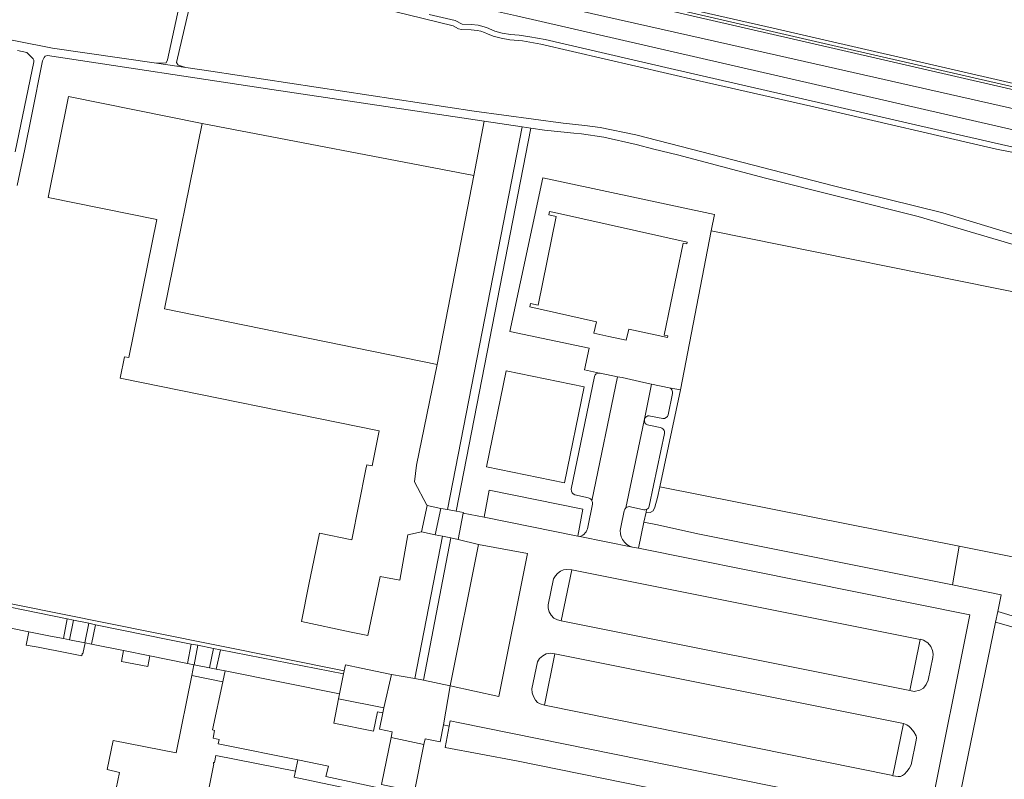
# Model space of a CAD drawing. Header units: metres. Extents: x 151213 to 156373, y 469495 to 475754.
# Tile 23 of 230: x 153327 to 153508, y 471725 to 471865. Entities that reach past the tile are written whole.
import ezdxf

# ---------------------------------------------------------------- set-up
doc = ezdxf.new("R2010")
doc.units = ezdxf.units.M
for name, color, linetype, lineweight in [('B-WE-OG-TERREIN_BEGROEID-GV', 252, 'Continuous', 18), ('B-WE-VH-GESLOTENVERHARDING_ASFALT-GV', 252, 'Continuous', 18), ('B-WE-VH-HALFVERHARDING-GV', 252, 'Continuous', 18), ('B-WE-VH-HALFVERHARDING_GRAVEL-GV', 252, 'Continuous', 18), ('B-WE-VH-OPENVERHARDING_BETONSTRAATSTEEN-GV', 252, 'Continuous', 18), ('B-WE-VH-OPENVERHARDING_SIERBESTRATING-GV', 252, 'Continuous', 18), ('B-WE-VH-OPENVERHARDING_STRAATBAKSTEEN-GV', 252, 'Continuous', 18), ('B-WE-VH-OPENVERHARDING_TEGEL-GV', 252, 'Continuous', 18)]:
    doc.layers.add(name, color=color, linetype=linetype, lineweight=lineweight)

msp = doc.modelspace()

# ---------------------------------------------------------------- linework, layer by layer
at = {"layer": 'B-WE-OG-TERREIN_BEGROEID-GV', "flags": 128}
for points in [[(153420.158, 471874.049), (153417.495, 471874.635), (153417.366, 471874.043), (153448.439, 471867.083), (153479.803, 471859.838), (153513.622, 471852.05), (153543.239, 471845.206), (153553.345, 471842.886), (153553.681, 471843.449), (153516.976, 471851.907), (153516.111, 471852.106), (153465.654, 471863.733), (153439.091, 471869.855), (153439.069, 471869.76), (153436.692, 471870.308), (153436.714, 471870.403), (153435.653, 471870.647), (153428.735, 471872.241), (153425.518, 471872.982), (153420.426, 471874.156)], [(153553.092, 471842.462), (153541.564, 471845.112), (153506.258, 471853.254), (153472.298, 471861.065), (153437.205, 471869.16), (153417.265, 471873.578), (153416.499, 471870.055), (153419.82, 471869.27), (153457.249, 471860.807), (153539.37, 471842.24)], [(153390.26, 471868.18), (153406.6, 471864.19), (153407.57, 471863.64), (153408.14, 471863.49), (153409.91, 471863.44), (153410.51, 471863.4), (153411.05, 471863.33), (153411.72, 471863.17), (153412.37, 471862.96), (153412.96, 471862.67), (153414.01, 471862.26), (153415.45, 471861.87), (153417.07, 471861.59), (153419.4, 471861.38), (153422.81, 471860.81), (153451.98, 471854), (153473.93, 471849.06), (153506.83, 471841.4), (153510.95, 471840.61)], [(153513.374, 471840.997), (153496.411, 471844.852), (153470.227, 471850.919), (153446.618, 471856.279), (153423.553, 471861.663), (153420.784, 471862.163), (153418.816, 471862.437), (153417.2, 471862.582), (153415.666, 471862.847), (153414.323, 471863.211), (153412.746, 471863.889), (153411.231, 471864.315), (153409.957, 471864.439), (153408.283, 471864.486), (153406.972, 471865.129), (153402.195, 471866.295)], [(153402.195, 471866.295), (153406.972, 471865.129), (153408.283, 471864.486), (153409.957, 471864.439), (153411.231, 471864.315), (153412.746, 471863.889), (153414.323, 471863.211), (153415.666, 471862.847), (153417.2, 471862.582), (153418.816, 471862.437), (153420.784, 471862.163), (153423.553, 471861.663), (153446.618, 471856.279), (153470.227, 471850.919), (153496.411, 471844.852), (153513.374, 471840.997), (153524.658, 471837.998), (153533.742, 471835.611), (153538.75, 471834.157), (153539.399, 471833.952), (153540.995, 471833.185), (153546.333, 471830.999), (153548.843, 471835.114)], [(153536.675, 471838.814), (153456.303, 471857.279), (153418.3, 471866.01)]]:
    msp.add_lwpolyline(points, dxfattribs=at)
for points in [[(153410.44, 471836.57), (153403.65, 471801.69), (153399.848, 471783.125), (153399.505, 471780.075), (153401.739, 471775.728), (153401.798, 471775.716), (153401.792, 471775.688), (153404.341, 471775.159), (153405.59, 471774.922), (153419.37, 471845.524), (153412.317, 471846.578)], [(153441.799, 471772.617), (153443.96, 471772.16), (153452.07, 471770.39), (153498.724, 471761.026), (153499.907, 471768.152), (153445.061, 471779.064), (153444.707, 471779.135), (153444.316, 471777.184), (153443.823, 471775.376), (153443.478, 471774.702), (153442.953, 471774.374), (153442.187, 471774.439)], [(153407.51, 471769.408), (153406.169, 471769.69), (153401.161, 471743.451), (153406.066, 471742.423), (153411.313, 471768.507)]]:
    msp.add_lwpolyline(points, close=True, dxfattribs=at)
at = {"layer": 'B-WE-VH-GESLOTENVERHARDING_ASFALT-GV', "flags": 128}
for points in [[(153539.37, 471842.24), (153457.249, 471860.807), (153419.82, 471869.27), (153416.499, 471870.055), (153414.438, 471870.543), (153407.05, 471872.29), (153398.59, 471874.21), (153378.476, 471878.811), (153365.19, 471881.85), (153364.098, 471882.083), (153363.269, 471878.441), (153375.324, 471875.898), (153406.14, 471868.73), (153418.3, 471866.01), (153456.303, 471857.279), (153536.675, 471838.814)], [(153519.14, 471822.92), (153496.92, 471829.7), (153476.76, 471834.66), (153450.58, 471841.4), (153440.29, 471844.07), (153433.75, 471845.44), (153430.89, 471845.79), (153426.92, 471846.21), (153410.47, 471848.42), (153361.95, 471855.84), (153357.289, 471856.51), (153351.876, 471857.289), (153332.75, 471860.04), (153319.3, 471862.71)], [(153326.3, 471859.63), (153327.99, 471859.28), (153329.18, 471858.09), (153329.27, 471857.82), (153329.3, 471857.55), (153325.87, 471840.94)], [(153326.23, 471834.7), (153327.6, 471841.4), (153328.87, 471847.48), (153330.9, 471857.69), (153331.19, 471858.35), (153331.39, 471858.55), (153331.81, 471858.72), (153373.16, 471852.43), (153412.317, 471846.578), (153419.37, 471845.524), (153420.952, 471845.288), (153423.48, 471844.91), (153428.837, 471844.376), (153430.3, 471844.23), (153434.42, 471843.65), (153440.35, 471842.26), (153443.65, 471841.4), (153448.01, 471840.37), (153464.22, 471836.07), (153492.37, 471828.98), (153517.83, 471821.47)], [(153488.522, 471714.329), (153488.552, 471712.422), (153494.495, 471712.587), (153494.36, 471717.89), (153494.42, 471718.44), (153494.53, 471718.87), (153494.572, 471718.978), (153501.92, 471755.5), (153440.815, 471767.788), (153439.711, 471767.999), (153429.998, 471769.973), (153429.587, 471770.039), (153412.305, 471773.558), (153408.486, 471774.269), (153408.456, 471774.275), (153407.51, 471769.408), (153411.313, 471768.507), (153420.31, 471766.822), (153415.047, 471740.456), (153406.066, 471742.423), (153404.855, 471735.2), (153405.866, 471734.992)], [(153518.68, 471752.61), (153507.036, 471756.133), (153506.63, 471754.148), (153520.66, 471750.14)], [(153405.866, 471734.992), (153406.06, 471735.946), (153407.86, 471735.581), (153479.43, 471721.06), (153483.336, 471720.329)]]:
    msp.add_lwpolyline(points, dxfattribs=at)
for points in [[(153357.289, 471856.51), (153355.896, 471856.895), (153355.625, 471857.432), (153357.912, 471867.419), (153356.097, 471867.787), (153353.914, 471857.9), (153353.669, 471857.336), (153351.876, 471857.289)], [(153403.314, 471770.292), (153404.341, 471775.159), (153401.792, 471775.688), (153400.782, 471770.825)], [(153426.56, 471754.4), (153425.84, 471754.57), (153425.18, 471754.91), (153424.7, 471755.47), (153424.34, 471756.07), (153424.12, 471756.73), (153424.12, 471757.36), (153425.1, 471762.13), (153425.46, 471762.71), (153425.87, 471763.12), (153426.41, 471763.58), (153426.96, 471763.8), (153427.6, 471763.89), (153428.47, 471763.83), (153492.717, 471750.956), (153492.73, 471751.02), (153493.32, 471750.85), (153494.15, 471750.32), (153494.69, 471749.66), (153495.04, 471748.91), (153495.14, 471748.26), (153495.08, 471747.65), (153494.21, 471743.47), (153493.82, 471742.64), (153493.38, 471742.01), (153492.65, 471741.6), (153491.64, 471741.4), (153490.83, 471741.55)], [(153423.432, 471738.871), (153423.43, 471738.86), (153422.64, 471739.07), (153422.19, 471739.33), (153421.81, 471739.77), (153421.42, 471740.45), (153421.19, 471741.15), (153421.13, 471741.84), (153422.18, 471746.85), (153422.56, 471747.44), (153423.13, 471747.94), (153423.76, 471748.3), (153424.63, 471748.46), (153425.35, 471748.34), (153425.343, 471748.305), (153489.65, 471735.46), (153490.26, 471735.23), (153490.73, 471734.93), (153491.04, 471734.61), (153491.57, 471733.95), (153491.97, 471733.2), (153492.03, 471732.81), (153492.01, 471732.37), (153491.09, 471727.83), (153490.72, 471727.17), (153490.26, 471726.59), (153489.83, 471726.11), (153489.45, 471725.86), (153489.09, 471725.69), (153488.67, 471725.69), (153487.71, 471725.8), (153487.723, 471725.866)], [(153385.63, 471740.937), (153385.668, 471740.929), (153385.484, 471739.997), (153393.831, 471738.359), (153395.222, 471744.53), (153389.649, 471745.702), (153386.752, 471746.311), (153386.517, 471745.186), (153386.395, 471744.603)], [(153393.423, 471724.234), (153399.514, 471722.911), (153401.231, 471731.6), (153395.168, 471732.884)]]:
    msp.add_lwpolyline(points, close=True, dxfattribs=at)
at = {"layer": 'B-WE-VH-HALFVERHARDING-GV', "flags": 128}
for points in [[(153403.65, 471801.69), (153410.44, 471836.57), (153360.331, 471846.13), (153353.407, 471811.966)], [(153416.419, 471800.534), (153412.762, 471782.818), (153427.142, 471779.849), (153430.8, 471797.565)], [(153393.281, 471723.529), (153392.292, 471723.738), (153383.143, 471725.675), (153383.598, 471727.597), (153377.964, 471728.744), (153377.537, 471726.644), (153377.304, 471725.567), (153381.628, 471724.653), (153393.022, 471722.243)]]:
    msp.add_lwpolyline(points, close=True, dxfattribs=at)
at = {"layer": 'B-WE-VH-HALFVERHARDING_GRAVEL-GV', "flags": 128}
msp.add_lwpolyline([(153499.907, 471768.152), (153526.96, 471762.77), (153532.099, 471788.214), (153536.44, 471809.71), (153513.24, 471814.402), (153454.17, 471826.35), (153448.516, 471796.998), (153444.707, 471779.135), (153445.061, 471779.064)], close=True, dxfattribs=at)
at = {"layer": 'B-WE-VH-OPENVERHARDING_BETONSTRAATSTEEN-GV', "flags": 128}
for points in [[(153419.37, 471845.524), (153405.59, 471774.922), (153407.141, 471774.627), (153420.952, 471845.288)], [(153429.587, 471770.039), (153430.551, 471774.993), (153413.277, 471778.507), (153412.305, 471773.558)], [(153443.96, 471772.16), (153441.799, 471772.617), (153440.815, 471767.788), (153501.92, 471755.5), (153494.572, 471718.978), (153494.77, 471719.49), (153495.16, 471720), (153495.66, 471720.44), (153496.17, 471720.76), (153496.74, 471721), (153497.39, 471721.05), (153499.77, 471720.65), (153506.63, 471754.148), (153507.036, 471756.133), (153507.67, 471759.23), (153498.724, 471761.026), (153452.07, 471770.39)], [(153404.669, 471770.006), (153399.541, 471743.767), (153401.161, 471743.451), (153406.169, 471769.69)], [(153411.313, 471768.507), (153406.066, 471742.423), (153415.047, 471740.456), (153420.31, 471766.822)], [(153426.56, 471754.4), (153490.83, 471741.55), (153492.717, 471750.956), (153428.47, 471763.83)], [(153315.974, 471754.886), (153328.37, 471752.402), (153332.37, 471751.6), (153334.75, 471751.122), (153335.451, 471754.755), (153316.738, 471758.562)], [(153334.75, 471751.122), (153335.87, 471750.898), (153336.58, 471754.526), (153335.451, 471754.755)], [(153338.673, 471750.335), (153339.417, 471753.949), (153336.58, 471754.526), (153335.87, 471750.898)], [(153338.673, 471750.335), (153338.736, 471750.323), (153339.91, 471750.087), (153340.669, 471753.694), (153339.417, 471753.949)], [(153357.619, 471746.54), (153358.305, 471750.133), (153354.279, 471750.926), (153340.669, 471753.694), (153339.91, 471750.087), (153345.803, 471748.905), (153350.681, 471747.927)], [(153358.791, 471746.306), (153358.835, 471746.297), (153359.529, 471749.892), (153358.305, 471750.133), (153357.619, 471746.54)], [(153359.529, 471749.892), (153358.835, 471746.297), (153361.673, 471745.73), (153362.422, 471749.323)], [(153361.673, 471745.73), (153362.916, 471745.482), (153363.682, 471749.075), (153362.422, 471749.323)], [(153362.916, 471745.482), (153364.545, 471745.156), (153385.63, 471740.937), (153386.395, 471744.603), (153363.682, 471749.075)], [(153423.432, 471738.871), (153487.723, 471725.866), (153489.65, 471735.46), (153425.343, 471748.305)], [(153358.791, 471746.306), (153358.4, 471744.35), (153364.122, 471743.147), (153364.545, 471745.156), (153362.916, 471745.482), (153361.673, 471745.73), (153358.835, 471746.297)], [(153393.63, 471737.465), (153393.831, 471738.359), (153385.484, 471739.997), (153384.607, 471735.553), (153391.95, 471734.039), (153392.632, 471737.59)], [(153407.86, 471735.581), (153406.06, 471735.946), (153405.866, 471734.992), (153405.156, 471731.056), (153418.29, 471728.59), (153473.96, 471717.27), (153474.82, 471718.77), (153475.75, 471719.82), (153476.64, 471720.44), (153477.69, 471720.92), (153478.5, 471721.05), (153479.43, 471721.06)]]:
    msp.add_lwpolyline(points, close=True, dxfattribs=at)
for points in [[(153432.212, 471776.574), (153436.91, 471799.429), (153433.693, 471800.108)], [(153432.658, 471799.462), (153428.394, 471778.67)], [(153438.485, 471775.259), (153442.062, 471792.526), (153443.192, 471798.068), (153441.77, 471798.351), (153437.773, 471799.279), (153436.91, 471799.429), (153432.212, 471776.574)], [(153446.422, 471797.401), (153443.192, 471798.068), (153442.062, 471792.526), (153438.485, 471775.259)], [(153446.255, 471792.426), (153447.08, 471796.34)], [(153444.764, 471790.087), (153442.688, 471790.503)], [(153443.027, 471792.188), (153445.266, 471791.728)], [(153442.786, 471775.554), (153443.575, 471779.362), (153445.563, 471788.964)], [(153429.042, 471777.647), (153431, 471777.228), (153431.493, 471777.122)], [(153432.305, 471775.917), (153431.446, 471771.676)], [(153437.513, 471771.689), (153438.157, 471774.68)], [(153439.302, 471775.456), (153441.786, 471774.894)], [(153429.998, 471769.973), (153439.711, 471767.999)]]:
    msp.add_lwpolyline(points, dxfattribs=at)
at = {"layer": 'B-WE-VH-OPENVERHARDING_BETONSTRAATSTEEN-GV'}
for points in [[(153433.63, 471800.121, 0.4041072), (153432.658, 471799.462)], [(153433.693, 471800.108, 0.018369), (153433.63, 471800.121)], [(153447.08, 471796.34, 0.3809635), (153446.422, 471797.401)], [(153445.266, 471791.728, 0.3703998), (153446.255, 471792.426)], [(153442.688, 471790.503, -1.1508451), (153443.027, 471792.188)], [(153445.563, 471788.964, 0.4278018), (153444.764, 471790.087)], [(153428.394, 471778.67, 0.3358682), (153429.042, 471777.647)], [(153431.493, 471777.122, -0.2298573), (153432.212, 471776.574)], [(153432.212, 471776.574, -0.1628306), (153432.305, 471775.917)], [(153438.157, 471774.68, -0.1230289), (153438.485, 471775.259)], [(153438.485, 471775.259, -0.2582961), (153439.302, 471775.456)], [(153441.786, 471774.894, 0.1597849), (153442.293, 471774.937)], [(153442.293, 471774.937, 0.2541035), (153442.786, 471775.554)], [(153431.446, 471771.676, -0.2815291), (153429.998, 471769.973)], [(153439.711, 471767.999, -0.4140713), (153437.513, 471771.689)]]:
    msp.add_lwpolyline(points, format="xyb", dxfattribs=at)
at = {"layer": 'B-WE-VH-OPENVERHARDING_SIERBESTRATING-GV', "flags": 128}
msp.add_lwpolyline([(153340.669, 471753.694), (153354.279, 471750.926), (153358.305, 471750.133), (153359.529, 471749.892), (153362.422, 471749.323), (153363.682, 471749.075), (153386.395, 471744.603), (153386.517, 471745.186), (153351.383, 471752.241), (153317.404, 471759.097), (153316.63, 471759.225), (153316.527, 471758.605), (153316.738, 471758.562), (153335.451, 471754.755), (153336.58, 471754.526), (153339.417, 471753.949)], close=True, dxfattribs=at)
at = {"layer": 'B-WE-VH-OPENVERHARDING_STRAATBAKSTEEN-GV', "flags": 128}
for points in [[(153406.169, 471769.69), (153407.51, 471769.408), (153408.456, 471774.275), (153408.486, 471774.269), (153408.507, 471774.367), (153407.141, 471774.627), (153405.59, 471774.922), (153404.341, 471775.159), (153403.314, 471770.292), (153404.669, 471770.006)], [(153406.066, 471742.423), (153401.161, 471743.451), (153399.541, 471743.767), (153395.222, 471744.53), (153393.831, 471738.359), (153393.63, 471737.465), (153393.02, 471734.414), (153395.377, 471733.92), (153395.168, 471732.884), (153401.231, 471731.6), (153401.439, 471732.655), (153404.23, 471732.089), (153404.855, 471735.2)]]:
    msp.add_lwpolyline(points, close=True, dxfattribs=at)
msp.add_lwpolyline([(153358.923, 471710.088), (153362.457, 471728.023), (153362.389, 471728.037), (153362.437, 471728.282), (153362.602, 471728.249), (153362.875, 471729.558), (153377.537, 471726.644), (153377.964, 471728.744), (153363.882, 471731.61), (153363.277, 471731.715), (153363.454, 471732.543), (153362.328, 471732.767), (153362.618, 471734.185), (153362.261, 471734.296), (153364.122, 471743.147), (153358.4, 471744.35), (153355.56, 471730.04), (153343.93, 471732.36), (153342.827, 471726.999), (153345.087, 471726.405), (153344.473, 471723.479)], dxfattribs=at)
at = {"layer": 'B-WE-VH-OPENVERHARDING_TEGEL-GV', "flags": 128}
for points in [[(153390.895, 471751.698), (153393.157, 471762.584), (153396.774, 471761.925), (153398.284, 471770.279), (153400.782, 471770.825), (153401.792, 471775.688), (153401.798, 471775.716), (153401.739, 471775.728), (153399.505, 471780.075), (153399.848, 471783.125), (153403.65, 471801.69), (153353.407, 471811.966), (153360.331, 471846.13), (153335.682, 471851.126), (153331.908, 471832.505), (153351.941, 471828.444), (153346.776, 471802.962), (153346.012, 471803.117), (153345.21, 471799.158), (153392.998, 471789.473), (153391.692, 471782.994), (153390.702, 471783.193), (153390.534, 471782.363), (153387.91, 471769.362), (153381.947, 471770.557), (153380.029, 471761.11), (153378.645, 471754.292), (153387.805, 471752.34)], [(153432.586, 471807.502), (153433.048, 471809.571), (153420.764, 471812.312), (153420.895, 471812.948), (153422.266, 471812.665), (153425.637, 471829.011), (153424.266, 471829.294), (153424.396, 471829.921), (153425.86, 471829.595), (153449.777, 471824.279), (153449.71, 471823.955), (153449.005, 471824.101), (153445.499, 471807.108), (153446.204, 471806.963), (153446.14, 471806.65), (153439.011, 471808.24), (153438.549, 471806.171), (153435.337, 471806.888)], [(153328.37, 471752.402), (153327.88, 471749.944), (153330.095, 471749.521), (153335.366, 471748.515), (153338.129, 471747.964), (153338.21, 471748.37), (153338.318, 471748.349), (153338.736, 471750.323), (153338.673, 471750.335), (153335.87, 471750.898), (153334.75, 471751.122), (153332.37, 471751.6)], [(153350.681, 471747.927), (153345.803, 471748.905), (153345.435, 471746.931), (153350.294, 471745.964)]]:
    msp.add_lwpolyline(points, close=True, dxfattribs=at)
for points in [[(153436.91, 471799.429), (153437.773, 471799.279), (153441.77, 471798.351), (153443.192, 471798.068), (153446.422, 471797.401), (153448.516, 471796.998), (153454.17, 471826.35), (153454.816, 471829.375), (153426.906, 471835.339), (153423.129, 471836.146), (153417.075, 471807.809), (153431.672, 471804.69), (153430.824, 471800.721), (153433.63, 471800.121)], [(153433.693, 471800.108), (153436.91, 471799.429)], [(153442.293, 471774.937), (153442.187, 471774.439), (153442.953, 471774.374), (153443.478, 471774.702), (153443.823, 471775.376), (153444.316, 471777.184), (153444.707, 471779.135), (153448.516, 471796.998), (153446.422, 471797.401)], [(153447.08, 471796.34), (153446.255, 471792.426)], [(153442.688, 471790.503), (153444.764, 471790.087)], [(153445.266, 471791.728), (153443.027, 471792.188)], [(153445.563, 471788.964), (153443.575, 471779.362), (153442.786, 471775.554)]]:
    msp.add_lwpolyline(points, dxfattribs=at)
at = {"layer": 'B-WE-VH-OPENVERHARDING_TEGEL-GV'}
for points in [[(153433.63, 471800.121, -0.018369), (153433.693, 471800.108)], [(153446.422, 471797.401, -0.3809635), (153447.08, 471796.34)], [(153446.255, 471792.426, -0.3703998), (153445.266, 471791.728)], [(153443.027, 471792.188, 1.1508451), (153442.688, 471790.503)], [(153444.764, 471790.087, -0.4278018), (153445.563, 471788.964)], [(153442.786, 471775.554, -0.2541035), (153442.293, 471774.937)]]:
    msp.add_lwpolyline(points, format="xyb", dxfattribs=at)

doc.saveas('drawing.dxf')
